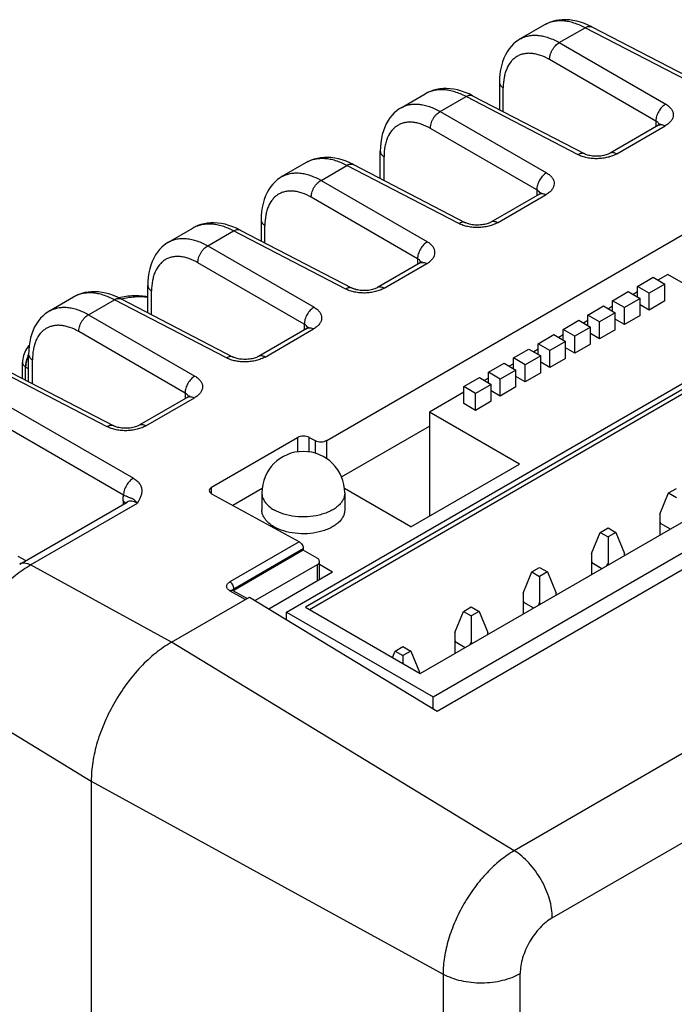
# Model space of a CAD drawing. Header units: inches. Extents: x 0 to 34, y 0 to 22.
# Tile 30 of 51: x 5.5 to 6.4, y 17.5 to 18.9. Entities that reach past the tile are written whole.
import ezdxf

# ---------------------------------------------------------------- set-up
doc = ezdxf.new("R2010")
doc.units = ezdxf.units.IN
doc.header["$LTSCALE"] = 1.87
doc.header["$MEASUREMENT"] = 0
doc.layers.get('0').update_dxf_attribs({"linetype": 'CONTINUOUS'})

msp = doc.modelspace()

# ---------------------------------------------------------------- linework, layer by layer
at = {"color": 7, "linetype": 'CONTINUOUS'}
for p, q in [((6.2383, 18.8466), (6.2039, 18.8267)), ((6.2384, 18.8466), (6.2383, 18.8466)), ((6.2595, 18.8214), (6.2964, 18.8427)), ((6.5427, 18.715), (6.2964, 18.8427)), ((6.3058, 18.8439), (6.5521, 18.7162)), ((6.2039, 18.8267), (6.2039, 18.8267)), ((6.2595, 18.8214), (6.4111, 18.7338)), ((6.3972, 18.7097), (6.2456, 18.7973)), ((6.1742, 18.7649), (6.1742, 18.726)), ((6.0341, 18.7286), (6.0685, 18.7485)), ((6.0686, 18.7486), (6.0685, 18.7485)), ((6.1796, 18.7232), (6.1796, 18.7571)), ((6.0897, 18.7233), (6.1266, 18.7446)), ((6.2863, 18.6618), (6.1266, 18.7446)), ((6.136, 18.7458), (6.2958, 18.663)), ((6.0897, 18.7233), (6.2413, 18.6358)), ((6.3972, 18.7097), (6.3972, 18.7016)), ((6.2274, 18.6117), (6.0758, 18.6992)), ((6.4009, 18.7037), (6.3318, 18.6638)), ((6.3413, 18.663), (6.4104, 18.7029)), ((6.0044, 18.628), (6.0044, 18.6669)), ((5.8987, 18.6505), (5.8643, 18.6306)), ((5.8988, 18.6505), (5.8987, 18.6505)), ((5.9281, 18.255), (6.6179, 18.6533)), ((6.0098, 18.6252), (6.0098, 18.659)), ((5.9199, 18.6253), (5.9568, 18.6466)), ((6.1165, 18.5637), (5.9568, 18.6466)), ((5.9662, 18.6478), (6.1259, 18.5649)), ((5.8642, 18.6306), (5.8643, 18.6306)), ((5.9199, 18.6253), (6.0715, 18.5377)), ((6.2274, 18.6117), (6.2274, 18.6035)), ((5.8709, 18.0105), (6.8843, 18.5956)), ((6.0576, 18.5136), (5.906, 18.6012)), ((6.2311, 18.6057), (6.162, 18.5658)), ((6.1715, 18.565), (6.2406, 18.6049)), ((6.8721, 18.5801), (5.8977, 18.0175)), ((5.8346, 18.5688), (5.8346, 18.5391)), ((5.9033, 18.0143), (6.8749, 18.5753)), ((5.7028, 18.5374), (5.7372, 18.5572)), ((5.7373, 18.5573), (5.7372, 18.5572)), ((5.7584, 18.532), (5.7953, 18.5533)), ((5.9551, 18.4705), (5.7953, 18.5533)), ((5.8047, 18.5545), (5.9645, 18.4717)), ((5.84, 18.5363), (5.84, 18.561)), ((5.7584, 18.532), (5.91, 18.4445)), ((6.0576, 18.5136), (6.0576, 18.5055)), ((5.8961, 18.4204), (5.7445, 18.5079)), ((6.0613, 18.5076), (6.0005, 18.4725)), ((6.01, 18.4718), (6.0708, 18.5068)), ((6.0613, 17.9231), (7.0356, 18.4857)), ((6.3708, 18.4743), (6.3931, 18.4872)), ((6.3931, 18.4872), (6.4098, 18.4776)), ((6.4141, 18.4913), (6.4001, 18.4832)), ((6.5422, 18.4174), (6.4141, 18.4913)), ((5.6731, 18.4367), (5.6731, 18.4756)), ((5.6785, 18.4339), (5.6785, 18.4678)), ((6.0797, 17.8899), (7.0931, 18.475)), ((6.3708, 18.4592), (6.3708, 18.4743)), ((6.3875, 18.4647), (6.3708, 18.4743)), ((6.4098, 18.4776), (6.3875, 18.4647)), ((6.4098, 18.4535), (6.4098, 18.4776)), ((5.533, 18.4393), (5.5674, 18.4592)), ((5.5675, 18.4593), (5.5674, 18.4592)), ((5.5886, 18.434), (5.6255, 18.4553)), ((5.7852, 18.3725), (5.6255, 18.4553)), ((5.6349, 18.4565), (5.7947, 18.3737)), ((6.0853, 17.8694), (7.1153, 18.4641)), ((6.3355, 18.4539), (6.3578, 18.4668)), ((6.3355, 18.4388), (6.3355, 18.4539)), ((6.3522, 18.4443), (6.3355, 18.4539)), ((6.3745, 18.4571), (6.3522, 18.4443)), ((6.3578, 18.4668), (6.3745, 18.4571)), ((6.3708, 18.4663), (6.3647, 18.4628)), ((6.3745, 18.433), (6.3745, 18.4571)), ((6.3875, 18.4406), (6.3875, 18.4647)), ((6.4098, 18.4535), (6.3875, 18.4406)), ((6.3001, 18.4335), (6.3224, 18.4464)), ((6.3224, 18.4464), (6.3391, 18.4367)), ((6.3355, 18.4459), (6.3294, 18.4424)), ((6.3522, 18.4202), (6.3522, 18.4443)), ((6.3875, 18.4406), (6.3745, 18.4481)), ((5.5886, 18.434), (5.7402, 18.3465)), ((6.2648, 18.4131), (6.2871, 18.426)), ((6.2871, 18.426), (6.3038, 18.4163)), ((6.3001, 18.4255), (6.294, 18.4219)), ((6.3001, 18.4184), (6.3001, 18.4335)), ((6.3168, 18.4239), (6.3001, 18.4335)), ((6.3391, 18.4367), (6.3168, 18.4239)), ((6.3391, 18.4126), (6.3391, 18.4367)), ((6.3522, 18.4202), (6.3391, 18.4277)), ((6.3745, 18.433), (6.3522, 18.4202)), ((5.8998, 18.4144), (5.8307, 18.3745)), ((5.8402, 18.3737), (5.9093, 18.4136)), ((5.8961, 18.4204), (5.8961, 18.4122)), ((6.2648, 18.398), (6.2648, 18.4131)), ((6.2815, 18.4035), (6.2648, 18.4131)), ((6.3038, 18.4163), (6.2815, 18.4035)), ((6.3038, 18.3922), (6.3038, 18.4163)), ((6.3168, 18.3998), (6.3168, 18.4239)), ((6.3391, 18.4126), (6.3168, 18.3998)), ((5.7263, 18.3224), (5.5747, 18.4099)), ((6.2294, 18.3927), (6.2517, 18.4056)), ((6.2517, 18.4056), (6.2684, 18.3959)), ((6.2648, 18.4051), (6.2587, 18.4015)), ((6.2815, 18.3794), (6.2815, 18.4035)), ((6.3168, 18.3998), (6.3038, 18.4073)), ((6.1941, 18.3723), (6.2163, 18.3851)), ((7.4481, 18.3939), (6.1953, 17.6706)), ((6.2163, 18.3851), (6.233, 18.3755)), ((6.2294, 18.3847), (6.2233, 18.3811)), ((6.2294, 18.3776), (6.2294, 18.3927)), ((6.2461, 18.383), (6.2294, 18.3927)), ((6.2684, 18.3959), (6.2461, 18.383)), ((6.2684, 18.3718), (6.2684, 18.3959)), ((6.2815, 18.3794), (6.2684, 18.3869)), ((6.3038, 18.3922), (6.2815, 18.3794)), ((5.5033, 18.3386), (5.5033, 18.3775)), ((5.5087, 18.3358), (5.5087, 18.3697)), ((6.1941, 18.3572), (6.1941, 18.3723)), ((6.2108, 18.3626), (6.1941, 18.3723)), ((6.233, 18.3755), (6.2108, 18.3626)), ((6.233, 18.3514), (6.233, 18.3755)), ((6.2461, 18.3589), (6.2461, 18.383)), ((6.2684, 18.3718), (6.2461, 18.3589)), ((5.6154, 18.2744), (5.4557, 18.3572)), ((5.4651, 18.3584), (5.6248, 18.2756)), ((5.4944, 18.3432), (5.4944, 18.366)), ((5.499, 18.3597), (5.499, 18.3593)), ((5.499, 18.3409), (5.499, 18.3593)), ((5.5033, 18.3569), (5.499, 18.3593)), ((6.1587, 18.3519), (6.181, 18.3647)), ((6.1977, 18.3551), (6.1754, 18.3422)), ((6.181, 18.3647), (6.1977, 18.3551)), ((6.1941, 18.3642), (6.1879, 18.3607)), ((6.1977, 18.331), (6.1977, 18.3551)), ((6.2108, 18.3385), (6.2108, 18.3626)), ((6.2461, 18.3589), (6.233, 18.3665)), ((6.1234, 18.3315), (6.1456, 18.3443)), ((6.1456, 18.3443), (6.1623, 18.3347)), ((6.1587, 18.3438), (6.1526, 18.3403)), ((6.1587, 18.3368), (6.1587, 18.3519)), ((6.1754, 18.3422), (6.1587, 18.3519)), ((6.1754, 18.3181), (6.1754, 18.3422)), ((6.2108, 18.3385), (6.1977, 18.3461)), ((6.233, 18.3514), (6.2108, 18.3385)), ((5.4188, 18.3359), (5.6525, 18.201)), ((6.1234, 18.3073), (6.1234, 18.3315)), ((6.1401, 18.3218), (6.1234, 18.3315)), ((6.1623, 18.3347), (6.1401, 18.3218)), ((6.1623, 18.3106), (6.1623, 18.3347)), ((6.1977, 18.331), (6.1754, 18.3181)), ((5.73, 18.3163), (5.6609, 18.2764)), ((5.6704, 18.2757), (5.7395, 18.3156)), ((5.7263, 18.3224), (5.7263, 18.3142)), ((6.1234, 18.3234), (6.0745, 18.2952)), ((6.1401, 18.2977), (6.1401, 18.3218)), ((6.1754, 18.3181), (6.1623, 18.3257)), ((5.6386, 18.1769), (5.4049, 18.3118)), ((6.1401, 18.2977), (6.1234, 18.3073)), ((6.1623, 18.3106), (6.1401, 18.2977)), ((6.0745, 18.2952), (6.0745, 18.1473)), ((6.2026, 18.2213), (6.0745, 18.2952)), ((6.2495, 17.575), (7.5023, 18.2983)), ((5.9492, 18.2029), (6.0745, 18.2752)), ((5.7639, 18.1883), (5.8863, 18.2591)), ((5.8863, 18.2591), (5.8863, 18.2386)), ((5.903, 18.2386), (5.903, 18.2593)), ((5.903, 18.2593), (5.9114, 18.2548)), ((5.9114, 18.2548), (5.9114, 18.2368)), ((5.9281, 18.2288), (5.9281, 18.255)), ((6.0478, 18.1319), (6.2026, 18.2213)), ((5.7639, 18.179), (5.7639, 18.1883)), ((5.7639, 18.179), (5.8891, 18.1104)), ((5.836, 18.1864), (5.7942, 18.1623)), ((5.8356, 18.1801), (5.8356, 18.156)), ((6.0478, 18.1319), (5.9534, 18.1864)), ((5.9538, 18.1801), (5.9538, 18.156)), ((6.4027, 18.15), (6.4152, 18.1801)), ((6.4152, 18.1801), (6.4263, 18.1865)), ((6.4152, 18.1801), (6.4263, 18.1736)), ((5.4905, 18.0787), (5.6437, 18.1672)), ((5.5057, 18.0775), (5.6582, 18.1656)), ((5.6378, 18.1688), (5.6378, 18.1638)), ((6.4027, 18.15), (6.4027, 18.1202)), ((6.4032, 18.1205), (6.4032, 18.1372)), ((6.4032, 18.1372), (6.4176, 18.1288)), ((6.3053, 18.0938), (6.3177, 18.1238)), ((6.3177, 18.1238), (6.3289, 18.1303)), ((6.3177, 18.1238), (6.3289, 18.1174)), ((6.3289, 18.1303), (6.34, 18.1238)), ((6.34, 18.1238), (6.3289, 18.1174)), ((6.3289, 18.1174), (6.3289, 18.0801)), ((6.34, 18.1238), (6.3525, 18.0938)), ((5.889, 18.1105), (5.7901, 18.0534)), ((5.488, 18.0902), (5.4992, 18.0837)), ((5.7958, 18.0436), (5.8947, 18.1008)), ((5.8947, 18.0986), (5.7958, 18.0414)), ((5.8947, 18.1008), (5.8947, 18.0986)), ((5.9142, 18.0873), (5.8947, 18.0986)), ((6.3053, 18.0938), (6.3053, 18.064)), ((5.7067, 17.9675), (5.5057, 18.0775)), ((5.9142, 18.0777), (5.8262, 18.0269)), ((5.9142, 18.0777), (5.9142, 18.0548)), ((5.9176, 18.0568), (5.9176, 18.0825)), ((5.9176, 18.0785), (5.9365, 18.0676)), ((6.3057, 18.0642), (6.3057, 18.0809)), ((6.3057, 18.0809), (6.3202, 18.0726)), ((5.8455, 18.0151), (5.9365, 18.0676)), ((6.2078, 18.0375), (6.2203, 18.0676)), ((6.2203, 18.0676), (6.2314, 18.074)), ((6.2203, 18.0676), (6.2314, 18.0611)), ((6.2314, 18.074), (6.2426, 18.0676)), ((6.2426, 18.0676), (6.2314, 18.0611)), ((6.2314, 18.0611), (6.2314, 18.0239)), ((6.2426, 18.0676), (6.2551, 18.0375)), ((5.7901, 18.0408), (5.8125, 18.0286)), ((5.7929, 18.0416), (5.7935, 18.0415)), ((5.8147, 18.0299), (5.794, 18.0412)), ((5.7958, 18.0414), (5.7948, 18.0408)), ((5.7958, 18.0414), (5.7958, 18.0436)), ((6.2078, 18.0375), (6.2078, 18.0077)), ((5.7067, 17.9675), (5.818, 18.0318)), ((5.818, 18.0318), (6.0853, 17.8694)), ((6.2083, 18.008), (6.2083, 18.0247)), ((6.2083, 18.0247), (6.2228, 18.0163)), ((5.8709, 17.9997), (5.8709, 18.0105)), ((5.8709, 18.0105), (6.0797, 17.8899)), ((5.8977, 18.0175), (6.0613, 17.9231)), ((6.1104, 17.9813), (6.1229, 18.0113)), ((6.1229, 18.0113), (6.134, 18.0177)), ((6.1229, 18.0113), (6.134, 18.0049)), ((6.134, 18.0177), (6.1451, 18.0113)), ((6.1451, 18.0113), (6.134, 18.0049)), ((6.134, 18.0049), (6.134, 17.9676)), ((6.1451, 18.0113), (6.1576, 17.9813)), ((6.1104, 17.9813), (6.1104, 17.9514)), ((6.1953, 17.6706), (5.7067, 17.9675)), ((6.1109, 17.9517), (6.1109, 17.9684)), ((6.1109, 17.9684), (6.1253, 17.9601)), ((6.0217, 17.946), (6.0254, 17.955)), ((6.0254, 17.955), (6.0366, 17.9615)), ((6.0254, 17.955), (6.0366, 17.9486)), ((6.0366, 17.9615), (6.0477, 17.955)), ((6.0477, 17.955), (6.0366, 17.9486)), ((6.0366, 17.9486), (6.0366, 17.9374)), ((6.0477, 17.955), (6.0602, 17.925)), ((5.3967, 17.8888), (5.5925, 17.7697)), ((6.0797, 17.8728), (6.0797, 17.8899)), ((5.5925, 17.7697), (5.5925, 17.1551)), ((5.5925, 17.7697), (6.0939, 17.495)), ((6.0939, 17.495), (6.0939, 16.8804)), ((6.2038, 16.8812), (6.2038, 17.4958))]:
    msp.add_line(p, q, dxfattribs=at)
for points in [[(6.3059, 18.8439), (6.3008, 18.8463), (6.2953, 18.8486), (6.2898, 18.8505), (6.2844, 18.852), (6.279, 18.8531), (6.2738, 18.8538), (6.2687, 18.8541), (6.2638, 18.854), (6.259, 18.8535), (6.2544, 18.8527), (6.2499, 18.8516), (6.2456, 18.8501), (6.2415, 18.8483), (6.2383, 18.8466)], [(6.2039, 18.8267), (6.2014, 18.8251), (6.1977, 18.8225), (6.1943, 18.8195), (6.191, 18.8161), (6.188, 18.8124), (6.1852, 18.8084), (6.1827, 18.804), (6.1805, 18.7992), (6.1786, 18.7941), (6.177, 18.7886), (6.1758, 18.7828), (6.1749, 18.7769), (6.1744, 18.7707), (6.1742, 18.7649)], [(6.136, 18.7458), (6.131, 18.7483), (6.1255, 18.7506), (6.12, 18.7525), (6.1146, 18.754), (6.1092, 18.7551), (6.104, 18.7557), (6.0989, 18.756), (6.094, 18.7559), (6.0892, 18.7555), (6.0846, 18.7547), (6.0801, 18.7535), (6.0758, 18.752), (6.0717, 18.7502), (6.0685, 18.7485)], [(6.0341, 18.7286), (6.0315, 18.7271), (6.0279, 18.7244), (6.0244, 18.7214), (6.0212, 18.7181), (6.0182, 18.7144), (6.0154, 18.7103), (6.0129, 18.7059), (6.0107, 18.7011), (6.0088, 18.696), (6.0072, 18.6906), (6.0059, 18.6848), (6.0051, 18.6788), (6.0045, 18.6727), (6.0044, 18.6669)], [(6.4033, 18.7055), (6.4034, 18.7056), (6.4034, 18.7056), (6.4032, 18.7054), (6.403, 18.7052), (6.4026, 18.7049), (6.4021, 18.7045), (6.4015, 18.704), (6.4009, 18.7037)], [(6.3318, 18.6638), (6.3312, 18.6635), (6.3302, 18.663), (6.329, 18.6625), (6.3277, 18.662), (6.3262, 18.6615), (6.3245, 18.661), (6.3228, 18.6606), (6.3208, 18.6602), (6.3189, 18.6599), (6.3169, 18.6597), (6.3149, 18.6596), (6.3128, 18.6595), (6.3108, 18.6596), (6.3088, 18.6597), (6.3068, 18.6599), (6.3049, 18.6602), (6.3031, 18.6605), (6.3014, 18.6609), (6.2999, 18.6613), (6.2985, 18.6618), (6.2973, 18.6623), (6.2963, 18.6627), (6.2958, 18.663)], [(5.9662, 18.6478), (5.9612, 18.6502), (5.9557, 18.6525), (5.9502, 18.6544), (5.9447, 18.6559), (5.9394, 18.657), (5.9341, 18.6577), (5.9291, 18.658), (5.9242, 18.6579), (5.9194, 18.6574), (5.9148, 18.6566), (5.9103, 18.6555), (5.906, 18.654), (5.9019, 18.6522), (5.8987, 18.6505)], [(5.8642, 18.6306), (5.8617, 18.629), (5.8581, 18.6264), (5.8546, 18.6234), (5.8514, 18.62), (5.8484, 18.6163), (5.8456, 18.6123), (5.8431, 18.6079), (5.8409, 18.6031), (5.839, 18.598), (5.8374, 18.5925), (5.8361, 18.5867), (5.8352, 18.5808), (5.8347, 18.5746), (5.8346, 18.5688)], [(6.2335, 18.6075), (6.2336, 18.6075), (6.2335, 18.6075), (6.2334, 18.6074), (6.2332, 18.6071), (6.2328, 18.6068), (6.2323, 18.6064), (6.2316, 18.606), (6.2311, 18.6057)], [(6.162, 18.5658), (6.1614, 18.5654), (6.1604, 18.5649), (6.1592, 18.5644), (6.1579, 18.5639), (6.1564, 18.5634), (6.1547, 18.5629), (6.1529, 18.5625), (6.151, 18.5622), (6.1491, 18.5619), (6.1471, 18.5617), (6.145, 18.5615), (6.143, 18.5615), (6.141, 18.5615), (6.139, 18.5616), (6.137, 18.5618), (6.1351, 18.5621), (6.1333, 18.5625), (6.1316, 18.5629), (6.1301, 18.5633), (6.1287, 18.5638), (6.1275, 18.5642), (6.1265, 18.5647), (6.1259, 18.5649)], [(5.8048, 18.5545), (5.7997, 18.557), (5.7942, 18.5593), (5.7887, 18.5612), (5.7833, 18.5627), (5.7779, 18.5638), (5.7727, 18.5645), (5.7676, 18.5648), (5.7627, 18.5647), (5.7579, 18.5642), (5.7533, 18.5634), (5.7488, 18.5622), (5.7445, 18.5608), (5.7404, 18.5589), (5.7372, 18.5572)], [(5.7028, 18.5374), (5.7003, 18.5358), (5.6966, 18.5332), (5.6932, 18.5302), (5.6899, 18.5268), (5.6869, 18.5231), (5.6841, 18.5191), (5.6816, 18.5147), (5.6794, 18.5099), (5.6775, 18.5047), (5.6759, 18.4993), (5.6747, 18.4935), (5.6738, 18.4875), (5.6733, 18.4814), (5.6731, 18.4756)], [(6.0637, 18.5094), (6.0637, 18.5095), (6.0637, 18.5095), (6.0636, 18.5093), (6.0634, 18.5091), (6.063, 18.5088), (6.0625, 18.5084), (6.0618, 18.5079), (6.0613, 18.5076)], [(6.0005, 18.4725), (5.9999, 18.4722), (5.9989, 18.4717), (5.9978, 18.4712), (5.9964, 18.4707), (5.9949, 18.4702), (5.9933, 18.4697), (5.9915, 18.4693), (5.9896, 18.4689), (5.9876, 18.4686), (5.9856, 18.4684), (5.9836, 18.4683), (5.9815, 18.4683), (5.9795, 18.4683), (5.9775, 18.4684), (5.9755, 18.4686), (5.9736, 18.4689), (5.9718, 18.4692), (5.9701, 18.4696), (5.9686, 18.4701), (5.9673, 18.4705), (5.9661, 18.471), (5.9651, 18.4714), (5.9645, 18.4717)], [(5.6349, 18.4565), (5.6299, 18.4589), (5.6244, 18.4612), (5.6189, 18.4631), (5.6135, 18.4646), (5.6081, 18.4657), (5.6029, 18.4664), (5.5978, 18.4667), (5.5929, 18.4666), (5.5881, 18.4662), (5.5835, 18.4654), (5.579, 18.4642), (5.5747, 18.4627), (5.5706, 18.4609), (5.5674, 18.4592)], [(5.533, 18.4393), (5.5304, 18.4378), (5.5268, 18.4351), (5.5233, 18.4321), (5.5201, 18.4288), (5.5171, 18.4251), (5.5143, 18.421), (5.5118, 18.4166), (5.5096, 18.4118), (5.5077, 18.4067), (5.5061, 18.4012), (5.5048, 18.3955), (5.504, 18.3895), (5.5034, 18.3833), (5.5033, 18.3775)], [(5.9022, 18.4162), (5.9023, 18.4162), (5.9023, 18.4162), (5.9021, 18.4161), (5.9019, 18.4158), (5.9015, 18.4155), (5.901, 18.4151), (5.9004, 18.4147), (5.8998, 18.4144)], [(5.5041, 18.3902), (5.5033, 18.3894), (5.5017, 18.3873), (5.5003, 18.3852), (5.499, 18.383), (5.4978, 18.3806), (5.4968, 18.3783), (5.496, 18.3758), (5.4953, 18.3734), (5.4948, 18.3708), (5.4945, 18.3683), (5.4944, 18.366)], [(5.8307, 18.3745), (5.8301, 18.3742), (5.8291, 18.3737), (5.8279, 18.3731), (5.8266, 18.3726), (5.8251, 18.3721), (5.8234, 18.3717), (5.8217, 18.3712), (5.8198, 18.3709), (5.8178, 18.3706), (5.8158, 18.3704), (5.8138, 18.3702), (5.8117, 18.3702), (5.8097, 18.3702), (5.8077, 18.3704), (5.8057, 18.3706), (5.8038, 18.3708), (5.802, 18.3712), (5.8003, 18.3716), (5.7988, 18.372), (5.7974, 18.3725), (5.7962, 18.3729), (5.7952, 18.3734), (5.7947, 18.3737)], [(5.7324, 18.3181), (5.7325, 18.3182), (5.7324, 18.3182), (5.7323, 18.318), (5.7321, 18.3178), (5.7317, 18.3175), (5.7312, 18.3171), (5.7305, 18.3167), (5.73, 18.3163)], [(5.6609, 18.2764), (5.6603, 18.2761), (5.6593, 18.2756), (5.6581, 18.2751), (5.6568, 18.2746), (5.6553, 18.2741), (5.6536, 18.2736), (5.6518, 18.2732), (5.6499, 18.2728), (5.648, 18.2725), (5.646, 18.2723), (5.6439, 18.2722), (5.6419, 18.2722), (5.6399, 18.2722), (5.6379, 18.2723), (5.6359, 18.2725), (5.634, 18.2728), (5.6322, 18.2731), (5.6305, 18.2735), (5.629, 18.274), (5.6276, 18.2744), (5.6264, 18.2749), (5.6254, 18.2753), (5.6249, 18.2756)], [(5.6444, 18.1678), (5.6444, 18.1678), (5.6443, 18.1676), (5.644, 18.1674), (5.6437, 18.1672)], [(5.794, 18.0412), (5.7938, 18.0413), (5.7935, 18.0415), (5.7933, 18.0417), (5.7932, 18.0418), (5.7931, 18.0418)]]:
    msp.add_lwpolyline(points, dxfattribs=at)
for centre, radius, start, end in [((6.3029, 18.8382), 0.0064, 62.7059, 65.6126), ((6.1331, 18.7401), 0.0064, 62.7059, 65.6126), ((5.9633, 18.6421), 0.0064, 62.7059, 65.6126), ((5.8018, 18.5488), 0.0064, 62.7044, 65.6074), ((5.632, 18.4508), 0.0064, 62.7059, 65.6126), ((5.5495, 18.356), 0.051, 154.8319, 154.9638), ((5.506, 18.3722), 0.0143, 239.9972, 240.8725), ((5.8947, 18.1801), 0.0591, 0, 180), ((5.7926, 18.0388), 0.00281, 61.3868, 72.644), ((5.7964, 18.0404), 0.00292, 154.163, 158.6705)]:
    msp.add_arc(centre, radius, start, end, dxfattribs=at)
for centre, major_axis, ratio, start_param, end_param in [((5.8947, 18.2545), (0.0118, 0.0003), 0.562082, 0.772975, 2.343771), ((5.9198, 18.2596), (0.0118, 0.0003), 0.562082, -2.368618, -0.797822), ((5.7722, 18.1838), (0.0118, 0.0003), 0.562082, 2.343771, 3.914567), ((6.4263, 18.2069), (0.0154, 0.0905), 0.197609, -4.000023, -3.800311), ((6.3289, 18.1506), (0.0154, 0.0905), 0.197609, -4.000023, -3.800311), ((6.3289, 18.1506), (-0.0154, 0.0905), 0.197609, -2.32014, -2.283162), ((6.3289, 18.1506), (0.0154, 0.0905), 0.197609, -2.491674, -2.429227), ((6.3289, 18.1506), (-0.0154, 0.0905), 0.197609, -3.853958, -3.816981), ((6.2314, 18.0944), (0.0154, 0.0905), 0.197609, -4.000023, -3.800311), ((6.2314, 18.0944), (-0.0154, 0.0905), 0.197609, -2.32014, -2.283162), ((6.2314, 18.0944), (0.0154, 0.0905), 0.197609, -2.491674, -2.429227), ((6.2314, 18.0944), (-0.0154, 0.0905), 0.197609, -3.853958, -3.816981), ((6.134, 18.0381), (0.0154, 0.0905), 0.197609, -4.000023, -3.800311), ((6.134, 18.0381), (-0.0154, 0.0905), 0.197609, -2.32014, -2.283162), ((6.134, 18.0381), (0.0154, 0.0905), 0.197609, -2.491674, -2.429227), ((6.134, 18.0381), (-0.0154, 0.0905), 0.197609, -3.853958, -3.816981), ((6.0366, 17.9818), (-0.0154, 0.0905), 0.197609, -2.3014, -2.283162)]:
    msp.add_ellipse(centre, major_axis=major_axis, ratio=ratio, start_param=start_param, end_param=end_param, dxfattribs=at)
for points, knots in [([(6.2964, 18.8427), (6.2913, 18.8453), (6.2834, 18.8487), (6.2728, 18.8514), (6.2652, 18.8524), (6.2579, 18.8524), (6.2509, 18.8515), (6.2444, 18.8496), (6.2403, 18.8477), (6.2384, 18.8466)], [0, 0, 0, 0, 0.286236, 0.418885, 0.544815, 0.664679, 0.779559, 0.890806, 1, 1, 1, 1]), ([(6.2039, 18.8267), (6.2057, 18.8278), (6.2096, 18.8296), (6.2159, 18.8313), (6.2226, 18.8321), (6.2296, 18.8319), (6.2369, 18.8307), (6.2471, 18.8277), (6.2546, 18.8242), (6.2595, 18.8214)], [0, 0, 0, 0, 0.108399, 0.218638, 0.332566, 0.451776, 0.577545, 0.71066, 1, 1, 1, 1]), ([(6.2964, 18.8427), (6.2972, 18.8431), (6.2987, 18.8439), (6.301, 18.8446), (6.3034, 18.8447), (6.3049, 18.8443), (6.3055, 18.844)], [0, 0, 0, 0, 0.269483, 0.526861, 0.769151, 1, 1, 1, 1]), ([(6.2456, 18.7973), (6.2456, 18.7983), (6.2457, 18.8005), (6.2464, 18.8039), (6.2477, 18.8075), (6.2495, 18.8111), (6.2517, 18.8144), (6.2542, 18.8173), (6.2568, 18.8196), (6.2586, 18.8209), (6.2595, 18.8214)], [0, 0, 0, 0, 0.10687, 0.227986, 0.360878, 0.499995, 0.63911, 0.772006, 0.893125, 1, 1, 1, 1]), ([(6.2456, 18.7973), (6.2415, 18.7997), (6.2352, 18.8027), (6.2265, 18.8051), (6.2204, 18.8061), (6.2145, 18.8063), (6.2089, 18.8056), (6.2036, 18.804), (6.1988, 18.8016), (6.1944, 18.7984), (6.1891, 18.7929), (6.1851, 18.7861), (6.1823, 18.7782), (6.1802, 18.7692), (6.1796, 18.762), (6.1796, 18.7571)], [0, 0, 0, 0, 0.143288, 0.209063, 0.27112, 0.329885, 0.386039, 0.440421, 0.494008, 0.547881, 0.603089, 0.72066, 0.784633, 0.852476, 1, 1, 1, 1]), ([(6.1742, 18.7649), (6.1742, 18.7642), (6.1745, 18.7626), (6.1757, 18.7604), (6.1774, 18.7586), (6.1789, 18.7576), (6.1796, 18.7571)], [0, 0, 0, 0, 0.230248, 0.471877, 0.72937, 1, 1, 1, 1]), ([(6.1266, 18.7446), (6.1215, 18.7473), (6.1136, 18.7506), (6.1029, 18.7533), (6.0954, 18.7543), (6.088, 18.7544), (6.0811, 18.7535), (6.0746, 18.7516), (6.0705, 18.7497), (6.0686, 18.7486)], [0, 0, 0, 0, 0.286236, 0.418885, 0.544815, 0.664679, 0.779559, 0.890806, 1, 1, 1, 1]), ([(6.0341, 18.7287), (6.0359, 18.7297), (6.0398, 18.7315), (6.0461, 18.7333), (6.0527, 18.734), (6.0597, 18.7338), (6.067, 18.7326), (6.0773, 18.7297), (6.0848, 18.7261), (6.0897, 18.7233)], [0, 0, 0, 0, 0.108399, 0.218638, 0.332566, 0.451776, 0.577545, 0.71066, 1, 1, 1, 1]), ([(6.1266, 18.7446), (6.1273, 18.7451), (6.1288, 18.7458), (6.1312, 18.7465), (6.1336, 18.7466), (6.1351, 18.7463), (6.1357, 18.746)], [0, 0, 0, 0, 0.269483, 0.526861, 0.769151, 1, 1, 1, 1]), ([(6.4111, 18.7338), (6.4091, 18.7327), (6.4053, 18.7296), (6.4009, 18.7237), (6.3979, 18.7169), (6.3972, 18.712), (6.3972, 18.7097)], [0, 0, 0, 0, 0.237997, 0.500005, 0.76201, 1, 1, 1, 1]), ([(6.4111, 18.7338), (6.4128, 18.7329), (6.4158, 18.7308), (6.4193, 18.7271), (6.4215, 18.7229), (6.4222, 18.7185), (6.4213, 18.714), (6.4189, 18.7098), (6.4152, 18.706), (6.4121, 18.7039), (6.4104, 18.7029)], [0, 0, 0, 0, 0.143579, 0.271216, 0.38602, 0.493771, 0.602663, 0.720472, 0.852147, 1, 1, 1, 1]), ([(6.0758, 18.6992), (6.0758, 18.7003), (6.0759, 18.7025), (6.0766, 18.7059), (6.0779, 18.7095), (6.0797, 18.7131), (6.0819, 18.7164), (6.0843, 18.7193), (6.087, 18.7216), (6.0888, 18.7228), (6.0897, 18.7233)], [0, 0, 0, 0, 0.10687, 0.227986, 0.360878, 0.499994, 0.639111, 0.772006, 0.893125, 1, 1, 1, 1]), ([(6.0758, 18.6992), (6.0717, 18.7016), (6.0653, 18.7046), (6.0567, 18.7071), (6.0505, 18.7081), (6.0446, 18.7082), (6.039, 18.7075), (6.0338, 18.7059), (6.0289, 18.7035), (6.0246, 18.7003), (6.0193, 18.6949), (6.0153, 18.688), (6.0125, 18.6802), (6.0104, 18.6711), (6.0098, 18.6639), (6.0098, 18.659)], [0, 0, 0, 0, 0.143288, 0.209063, 0.27112, 0.329885, 0.386039, 0.440421, 0.494008, 0.547881, 0.603089, 0.72066, 0.784633, 0.852476, 1, 1, 1, 1]), ([(6.4022, 18.7046), (6.4019, 18.7056), (6.4004, 18.7077), (6.3984, 18.7091), (6.3972, 18.7097)], [0, 0, 0, 0, 0.456102, 1, 1, 1, 1]), ([(6.4009, 18.7037), (6.4016, 18.7041), (6.4031, 18.7046), (6.4055, 18.7047), (6.408, 18.7041), (6.4096, 18.7034), (6.4104, 18.7029)], [0, 0, 0, 0, 0.230274, 0.471941, 0.729595, 1, 1, 1, 1]), ([(6.0044, 18.6669), (6.0044, 18.6661), (6.0047, 18.6645), (6.0058, 18.6624), (6.0076, 18.6605), (6.009, 18.6595), (6.0098, 18.659)], [0, 0, 0, 0, 0.230248, 0.471877, 0.72937, 1, 1, 1, 1]), ([(6.2958, 18.663), (6.2951, 18.6633), (6.2936, 18.6638), (6.2911, 18.6638), (6.2887, 18.6631), (6.2871, 18.6623), (6.2863, 18.6618)], [0, 0, 0, 0, 0.230688, 0.472525, 0.73006, 1, 1, 1, 1]), ([(6.3413, 18.663), (6.3405, 18.6635), (6.3389, 18.6642), (6.3364, 18.6648), (6.334, 18.6647), (6.3325, 18.6642), (6.3318, 18.6638)], [0, 0, 0, 0, 0.270405, 0.528059, 0.769726, 1, 1, 1, 1]), ([(5.9568, 18.6466), (5.9517, 18.6492), (5.9438, 18.6526), (5.9331, 18.6553), (5.9255, 18.6563), (5.9182, 18.6563), (5.9113, 18.6554), (5.9048, 18.6535), (5.9007, 18.6516), (5.8988, 18.6505)], [0, 0, 0, 0, 0.286236, 0.418885, 0.544815, 0.664679, 0.779559, 0.890806, 1, 1, 1, 1]), ([(6.3413, 18.663), (6.3394, 18.6619), (6.3353, 18.66), (6.3287, 18.6579), (6.3215, 18.6566), (6.314, 18.656), (6.3064, 18.6562), (6.2992, 18.6573), (6.2924, 18.6591), (6.2883, 18.6608), (6.2863, 18.6618)], [0, 0, 0, 0, 0.114096, 0.237357, 0.366994, 0.499979, 0.632966, 0.762612, 0.885887, 1, 1, 1, 1]), ([(5.8643, 18.6306), (5.8661, 18.6317), (5.87, 18.6335), (5.8762, 18.6352), (5.8829, 18.636), (5.8899, 18.6358), (5.8972, 18.6346), (5.9075, 18.6316), (5.915, 18.6281), (5.9199, 18.6253)], [0, 0, 0, 0, 0.108399, 0.218638, 0.332566, 0.451776, 0.577545, 0.71066, 1, 1, 1, 1]), ([(5.9568, 18.6466), (5.9575, 18.647), (5.959, 18.6478), (5.9614, 18.6485), (5.9638, 18.6486), (5.9652, 18.6482), (5.9659, 18.6479)], [0, 0, 0, 0, 0.269483, 0.526861, 0.769151, 1, 1, 1, 1]), ([(6.2413, 18.6358), (6.2393, 18.6347), (6.2355, 18.6316), (6.2311, 18.6256), (6.2281, 18.6188), (6.2273, 18.614), (6.2274, 18.6117)], [0, 0, 0, 0, 0.237997, 0.500005, 0.76201, 1, 1, 1, 1]), ([(6.2413, 18.6358), (6.243, 18.6349), (6.2459, 18.6328), (6.2495, 18.629), (6.2517, 18.6248), (6.2524, 18.6204), (6.2515, 18.616), (6.2491, 18.6118), (6.2454, 18.608), (6.2423, 18.6059), (6.2406, 18.6049)], [0, 0, 0, 0, 0.143579, 0.271216, 0.38602, 0.493771, 0.602663, 0.720472, 0.852147, 1, 1, 1, 1]), ([(5.906, 18.6012), (5.906, 18.6022), (5.9061, 18.6044), (5.9068, 18.6078), (5.9081, 18.6114), (5.9098, 18.615), (5.912, 18.6183), (5.9145, 18.6212), (5.9171, 18.6235), (5.919, 18.6248), (5.9199, 18.6253)], [0, 0, 0, 0, 0.10687, 0.227986, 0.360878, 0.499995, 0.63911, 0.772006, 0.893125, 1, 1, 1, 1]), ([(5.906, 18.6012), (5.9019, 18.6036), (5.8955, 18.6066), (5.8869, 18.609), (5.8807, 18.61), (5.8748, 18.6102), (5.8692, 18.6095), (5.864, 18.6079), (5.8591, 18.6055), (5.8547, 18.6023), (5.8495, 18.5968), (5.8454, 18.59), (5.8427, 18.5821), (5.8405, 18.5731), (5.84, 18.5659), (5.84, 18.561)], [0, 0, 0, 0, 0.143288, 0.209063, 0.27112, 0.329885, 0.386039, 0.440421, 0.494008, 0.547881, 0.603089, 0.72066, 0.784633, 0.852476, 1, 1, 1, 1]), ([(6.2324, 18.6065), (6.232, 18.6076), (6.2306, 18.6096), (6.2286, 18.6111), (6.2274, 18.6117)], [0, 0, 0, 0, 0.456102, 1, 1, 1, 1]), ([(6.2311, 18.6057), (6.2318, 18.606), (6.2333, 18.6066), (6.2357, 18.6066), (6.2382, 18.606), (6.2398, 18.6053), (6.2406, 18.6049)], [0, 0, 0, 0, 0.230274, 0.471941, 0.729595, 1, 1, 1, 1]), ([(5.8346, 18.5688), (5.8346, 18.5681), (5.8349, 18.5665), (5.836, 18.5643), (5.8378, 18.5625), (5.8392, 18.5615), (5.84, 18.561)], [0, 0, 0, 0, 0.230248, 0.471877, 0.72937, 1, 1, 1, 1]), ([(6.1259, 18.5649), (6.1253, 18.5653), (6.1237, 18.5658), (6.1213, 18.5657), (6.1188, 18.565), (6.1173, 18.5642), (6.1165, 18.5637)], [0, 0, 0, 0, 0.230688, 0.472525, 0.73006, 1, 1, 1, 1]), ([(6.1715, 18.565), (6.1707, 18.5654), (6.1691, 18.5661), (6.1666, 18.5667), (6.1641, 18.5667), (6.1626, 18.5661), (6.162, 18.5658)], [0, 0, 0, 0, 0.270405, 0.528059, 0.769726, 1, 1, 1, 1]), ([(5.7953, 18.5533), (5.7902, 18.556), (5.7824, 18.5594), (5.7717, 18.562), (5.7641, 18.5631), (5.7568, 18.5631), (5.7498, 18.5622), (5.7433, 18.5603), (5.7392, 18.5584), (5.7373, 18.5573)], [0, 0, 0, 0, 0.286236, 0.418885, 0.544815, 0.664679, 0.779559, 0.890806, 1, 1, 1, 1]), ([(5.7953, 18.5533), (5.7961, 18.5538), (5.7976, 18.5546), (5.7999, 18.5553), (5.8023, 18.5554), (5.8038, 18.555), (5.8045, 18.5547)], [0, 0, 0, 0, 0.269483, 0.526862, 0.769152, 1, 1, 1, 1]), ([(6.1715, 18.565), (6.1696, 18.5639), (6.1655, 18.562), (6.1588, 18.5599), (6.1516, 18.5585), (6.1441, 18.5579), (6.1366, 18.5582), (6.1294, 18.5592), (6.1226, 18.561), (6.1184, 18.5627), (6.1165, 18.5637)], [0, 0, 0, 0, 0.114096, 0.237357, 0.366994, 0.499979, 0.632966, 0.762612, 0.885887, 1, 1, 1, 1]), ([(5.7028, 18.5374), (5.7046, 18.5384), (5.7085, 18.5403), (5.7148, 18.542), (5.7215, 18.5428), (5.7285, 18.5426), (5.7358, 18.5413), (5.746, 18.5384), (5.7535, 18.5348), (5.7584, 18.532)], [0, 0, 0, 0, 0.108399, 0.218638, 0.332566, 0.451776, 0.577545, 0.71066, 1, 1, 1, 1]), ([(6.0715, 18.5377), (6.0695, 18.5366), (6.0657, 18.5335), (6.0613, 18.5276), (6.0583, 18.5208), (6.0575, 18.5159), (6.0576, 18.5136)], [0, 0, 0, 0, 0.237997, 0.500005, 0.76201, 1, 1, 1, 1]), ([(6.0708, 18.5068), (6.0725, 18.5078), (6.0756, 18.5099), (6.0793, 18.5137), (6.0816, 18.5179), (6.0826, 18.5224), (6.0819, 18.5268), (6.0797, 18.531), (6.0761, 18.5347), (6.0731, 18.5368), (6.0715, 18.5377)], [0, 0, 0, 0, 0.147847, 0.279525, 0.397338, 0.506229, 0.61398, 0.728787, 0.856428, 1, 1, 1, 1]), ([(5.7445, 18.5079), (5.7445, 18.509), (5.7446, 18.5112), (5.7453, 18.5146), (5.7466, 18.5182), (5.7484, 18.5218), (5.7506, 18.5251), (5.7531, 18.528), (5.7557, 18.5303), (5.7575, 18.5315), (5.7584, 18.532)], [0, 0, 0, 0, 0.10687, 0.227986, 0.360878, 0.499995, 0.63911, 0.772006, 0.893125, 1, 1, 1, 1]), ([(5.7445, 18.5079), (5.7404, 18.5103), (5.7341, 18.5133), (5.7254, 18.5158), (5.7193, 18.5168), (5.7134, 18.5169), (5.7078, 18.5162), (5.7025, 18.5147), (5.6977, 18.5123), (5.6933, 18.5091), (5.688, 18.5036), (5.684, 18.4967), (5.6812, 18.4889), (5.6791, 18.4799), (5.6785, 18.4727), (5.6785, 18.4678)], [0, 0, 0, 0, 0.143288, 0.209063, 0.27112, 0.329885, 0.386039, 0.440421, 0.494008, 0.547881, 0.603089, 0.72066, 0.784633, 0.852476, 1, 1, 1, 1]), ([(6.0626, 18.5085), (6.0622, 18.5095), (6.0608, 18.5116), (6.0587, 18.513), (6.0576, 18.5136)], [0, 0, 0, 0, 0.456102, 1, 1, 1, 1]), ([(6.0613, 18.5076), (6.0619, 18.508), (6.0634, 18.5085), (6.0659, 18.5086), (6.0684, 18.508), (6.07, 18.5073), (6.0708, 18.5068)], [0, 0, 0, 0, 0.230274, 0.471941, 0.729595, 1, 1, 1, 1]), ([(5.6731, 18.4756), (5.6731, 18.4748), (5.6734, 18.4733), (5.6746, 18.4711), (5.6763, 18.4693), (5.6778, 18.4682), (5.6785, 18.4678)], [0, 0, 0, 0, 0.230248, 0.471877, 0.72937, 1, 1, 1, 1]), ([(5.9645, 18.4717), (5.9638, 18.4721), (5.9623, 18.4725), (5.9598, 18.4725), (5.9574, 18.4718), (5.9558, 18.471), (5.9551, 18.4705)], [0, 0, 0, 0, 0.230688, 0.472525, 0.73006, 1, 1, 1, 1]), ([(6.01, 18.4718), (6.0081, 18.4707), (6.004, 18.4687), (5.9974, 18.4667), (5.9902, 18.4653), (5.9827, 18.4647), (5.9752, 18.465), (5.9679, 18.466), (5.9612, 18.4678), (5.957, 18.4695), (5.9551, 18.4705)], [0, 0, 0, 0, 0.114096, 0.237357, 0.366994, 0.499979, 0.632966, 0.762612, 0.885887, 1, 1, 1, 1]), ([(6.01, 18.4718), (6.0092, 18.4722), (6.0076, 18.4729), (6.0051, 18.4735), (6.0027, 18.4734), (6.0012, 18.4729), (6.0005, 18.4725)], [0, 0, 0, 0, 0.270405, 0.528059, 0.769726, 1, 1, 1, 1]), ([(5.6255, 18.4553), (5.6204, 18.458), (5.6125, 18.4613), (5.6018, 18.464), (5.5943, 18.465), (5.5869, 18.4651), (5.58, 18.4641), (5.5735, 18.4623), (5.5694, 18.4604), (5.5675, 18.4593)], [0, 0, 0, 0, 0.286236, 0.418885, 0.544815, 0.664679, 0.779559, 0.890806, 1, 1, 1, 1]), ([(5.6255, 18.4553), (5.6262, 18.4557), (5.6277, 18.4565), (5.6301, 18.4572), (5.6325, 18.4573), (5.634, 18.4569), (5.6346, 18.4566)], [0, 0, 0, 0, 0.269483, 0.526861, 0.769151, 1, 1, 1, 1]), ([(5.6731, 18.4592), (5.6665, 18.4605), (5.6525, 18.4615), (5.6386, 18.4596), (5.6317, 18.4581)], [0, 0, 0, 0, 0.48817, 1, 1, 1, 1]), ([(5.6349, 18.4566), (5.6414, 18.4581), (5.6541, 18.4602), (5.667, 18.4597), (5.6731, 18.4587)], [0, 0, 0, 0, 0.518565, 1, 1, 1, 1]), ([(5.533, 18.4393), (5.5348, 18.4404), (5.5387, 18.4422), (5.545, 18.4439), (5.5516, 18.4447), (5.5586, 18.4445), (5.5659, 18.4433), (5.5762, 18.4403), (5.5837, 18.4368), (5.5886, 18.434)], [0, 0, 0, 0, 0.108399, 0.218638, 0.332566, 0.451776, 0.577545, 0.71066, 1, 1, 1, 1]), ([(5.91, 18.4445), (5.908, 18.4434), (5.9042, 18.4403), (5.8998, 18.4344), (5.8968, 18.4276), (5.8961, 18.4227), (5.8961, 18.4204)], [0, 0, 0, 0, 0.237997, 0.500005, 0.76201, 1, 1, 1, 1]), ([(5.91, 18.4445), (5.9117, 18.4436), (5.9147, 18.4415), (5.9182, 18.4377), (5.9204, 18.4336), (5.9211, 18.4291), (5.9202, 18.4247), (5.9178, 18.4205), (5.9141, 18.4167), (5.911, 18.4146), (5.9093, 18.4136)], [0, 0, 0, 0, 0.143579, 0.271216, 0.38602, 0.493771, 0.602663, 0.720472, 0.852147, 1, 1, 1, 1]), ([(5.5747, 18.4099), (5.5747, 18.4109), (5.5748, 18.4131), (5.5755, 18.4166), (5.5768, 18.4202), (5.5786, 18.4237), (5.5808, 18.4271), (5.5832, 18.4299), (5.5859, 18.4323), (5.5877, 18.4335), (5.5886, 18.434)], [0, 0, 0, 0, 0.10687, 0.227986, 0.360878, 0.499995, 0.63911, 0.772006, 0.893125, 1, 1, 1, 1]), ([(5.5747, 18.4099), (5.5706, 18.4123), (5.5643, 18.4153), (5.5556, 18.4178), (5.5494, 18.4188), (5.5435, 18.4189), (5.5379, 18.4182), (5.5327, 18.4166), (5.5278, 18.4142), (5.5235, 18.411), (5.5182, 18.4056), (5.5142, 18.3987), (5.5114, 18.3909), (5.5093, 18.3818), (5.5087, 18.3746), (5.5087, 18.3697)], [0, 0, 0, 0, 0.143288, 0.209063, 0.27112, 0.329885, 0.386039, 0.440421, 0.494008, 0.547881, 0.603089, 0.72066, 0.784633, 0.852476, 1, 1, 1, 1]), ([(5.9011, 18.4152), (5.9008, 18.4163), (5.8993, 18.4184), (5.8973, 18.4198), (5.8961, 18.4204)], [0, 0, 0, 0, 0.456102, 1, 1, 1, 1]), ([(5.8998, 18.4144), (5.9005, 18.4148), (5.902, 18.4153), (5.9044, 18.4154), (5.9069, 18.4148), (5.9085, 18.414), (5.9093, 18.4136)], [0, 0, 0, 0, 0.230274, 0.471941, 0.729595, 1, 1, 1, 1]), ([(5.5032, 18.3776), (5.5019, 18.3747), (5.5003, 18.3702), (5.4992, 18.3641), (5.499, 18.3612), (5.499, 18.3597)], [0, 0, 0, 0, 0.523312, 0.769291, 1, 1, 1, 1]), ([(5.499, 18.3597), (5.499, 18.3625), (5.4999, 18.3685), (5.502, 18.3741), (5.5033, 18.3769)], [0, 0, 0, 0, 0.475295, 1, 1, 1, 1]), ([(5.5033, 18.3765), (5.502, 18.3737), (5.5, 18.3683), (5.4991, 18.3625), (5.499, 18.3597)], [0, 0, 0, 0, 0.523618, 1, 1, 1, 1]), ([(5.5033, 18.3775), (5.5033, 18.3768), (5.5036, 18.3752), (5.5048, 18.3731), (5.5065, 18.3712), (5.5079, 18.3702), (5.5087, 18.3697)], [0, 0, 0, 0, 0.230248, 0.471877, 0.72937, 1, 1, 1, 1]), ([(5.7947, 18.3737), (5.794, 18.374), (5.7925, 18.3745), (5.79, 18.3744), (5.7876, 18.3737), (5.786, 18.3729), (5.7852, 18.3725)], [0, 0, 0, 0, 0.230688, 0.472525, 0.73006, 1, 1, 1, 1]), ([(5.8402, 18.3737), (5.8383, 18.3726), (5.8342, 18.3707), (5.8276, 18.3686), (5.8204, 18.3672), (5.8129, 18.3667), (5.8053, 18.3669), (5.7981, 18.3679), (5.7913, 18.3697), (5.7872, 18.3715), (5.7852, 18.3725)], [0, 0, 0, 0, 0.114096, 0.237357, 0.366994, 0.499979, 0.632966, 0.762612, 0.885887, 1, 1, 1, 1]), ([(5.8402, 18.3737), (5.8394, 18.3741), (5.8378, 18.3749), (5.8353, 18.3754), (5.8329, 18.3754), (5.8314, 18.3749), (5.8307, 18.3745)], [0, 0, 0, 0, 0.270405, 0.528059, 0.769726, 1, 1, 1, 1]), ([(5.4944, 18.366), (5.4944, 18.3654), (5.4947, 18.3641), (5.4956, 18.3624), (5.4971, 18.361), (5.4982, 18.3602), (5.4988, 18.3599)], [0, 0, 0, 0, 0.228788, 0.470121, 0.728517, 1, 1, 1, 1]), ([(5.7402, 18.3465), (5.7382, 18.3454), (5.7344, 18.3423), (5.73, 18.3363), (5.727, 18.3295), (5.7262, 18.3247), (5.7263, 18.3224)], [0, 0, 0, 0, 0.237997, 0.500005, 0.76201, 1, 1, 1, 1]), ([(5.7402, 18.3465), (5.7419, 18.3455), (5.7448, 18.3435), (5.7484, 18.3397), (5.7506, 18.3355), (5.7513, 18.3311), (5.7504, 18.3266), (5.748, 18.3225), (5.7443, 18.3186), (5.7412, 18.3165), (5.7395, 18.3156)], [0, 0, 0, 0, 0.143579, 0.271216, 0.38602, 0.493771, 0.602663, 0.720472, 0.852147, 1, 1, 1, 1]), ([(5.7313, 18.3172), (5.7309, 18.3182), (5.7295, 18.3203), (5.7275, 18.3217), (5.7263, 18.3224)], [0, 0, 0, 0, 0.456102, 1, 1, 1, 1]), ([(5.73, 18.3163), (5.7307, 18.3167), (5.7322, 18.3173), (5.7346, 18.3173), (5.7371, 18.3167), (5.7387, 18.316), (5.7395, 18.3156)], [0, 0, 0, 0, 0.230274, 0.471941, 0.729595, 1, 1, 1, 1]), ([(5.6248, 18.2756), (5.6242, 18.276), (5.6226, 18.2764), (5.6202, 18.2764), (5.6177, 18.2757), (5.6162, 18.2749), (5.6154, 18.2744)], [0, 0, 0, 0, 0.230688, 0.472525, 0.73006, 1, 1, 1, 1]), ([(5.6704, 18.2757), (5.6685, 18.2746), (5.6644, 18.2726), (5.6577, 18.2706), (5.6505, 18.2692), (5.643, 18.2686), (5.6355, 18.2689), (5.6283, 18.2699), (5.6215, 18.2717), (5.6173, 18.2734), (5.6154, 18.2744)], [0, 0, 0, 0, 0.114096, 0.237357, 0.366994, 0.499979, 0.632966, 0.762612, 0.885887, 1, 1, 1, 1]), ([(5.6704, 18.2757), (5.6696, 18.2761), (5.668, 18.2768), (5.6655, 18.2774), (5.663, 18.2773), (5.6615, 18.2768), (5.6609, 18.2764)], [0, 0, 0, 0, 0.270405, 0.528059, 0.769726, 1, 1, 1, 1]), ([(5.6525, 18.201), (5.6516, 18.2005), (5.6497, 18.1993), (5.6461, 18.1961), (5.6422, 18.1909), (5.6397, 18.1849), (5.6387, 18.1802), (5.6385, 18.178), (5.6386, 18.1769)], [0, 0, 0, 0, 0.107004, 0.228236, 0.500006, 0.771772, 0.893, 1, 1, 1, 1]), ([(5.6525, 18.201), (5.6543, 18.2), (5.6576, 18.1977), (5.6614, 18.1935), (5.6638, 18.1889), (5.6648, 18.1841), (5.6644, 18.1793), (5.6629, 18.1746), (5.6607, 18.17), (5.6591, 18.1671), (5.6582, 18.1656)], [0, 0, 0, 0, 0.151462, 0.286236, 0.407835, 0.522373, 0.636185, 0.753484, 0.875231, 1, 1, 1, 1]), ([(5.6378, 18.1688), (5.6378, 18.1695), (5.6379, 18.1722), (5.6382, 18.1749), (5.6386, 18.1769)], [0, 0, 0, 0, 0.261022, 1, 1, 1, 1]), ([(5.6582, 18.1656), (5.6573, 18.1667), (5.6555, 18.1686), (5.6528, 18.1708), (5.6504, 18.1721), (5.6484, 18.1728), (5.6467, 18.1733), (5.6452, 18.174), (5.6439, 18.1747), (5.6417, 18.1757), (5.6399, 18.1765), (5.6386, 18.1769)], [0, 0, 0, 0, 0.187961, 0.338677, 0.454173, 0.540691, 0.611488, 0.691318, 0.74517, 0.813199, 1, 1, 1, 1]), ([(5.8356, 18.1801), (5.8356, 18.179), (5.8358, 18.1768), (5.837, 18.1722), (5.84, 18.1667), (5.8456, 18.1608), (5.8503, 18.1575), (5.8529, 18.156)], [0, 0, 0, 0, 0.108165, 0.218369, 0.451374, 0.710426, 1, 1, 1, 1]), ([(5.9538, 18.1801), (5.9538, 18.1785), (5.9533, 18.175), (5.9513, 18.17), (5.9481, 18.1653), (5.9438, 18.1609), (5.9384, 18.157), (5.9321, 18.1536), (5.925, 18.1507), (5.9145, 18.1477), (5.9004, 18.1457), (5.8833, 18.1462), (5.8672, 18.1494), (5.8573, 18.1535), (5.8529, 18.156)], [0, 0, 0, 0, 0.042843, 0.087455, 0.135269, 0.187212, 0.243694, 0.30469, 0.369829, 0.438479, 0.58276, 0.729849, 0.871378, 1, 1, 1, 1]), ([(5.6378, 18.1688), (5.6381, 18.1686), (5.6394, 18.1677), (5.6406, 18.1667), (5.6413, 18.1658)], [0, 0, 0, 0, 0.257286, 1, 1, 1, 1]), ([(5.6582, 18.1656), (5.6569, 18.1663), (5.6544, 18.1676), (5.6505, 18.1686), (5.6469, 18.1685), (5.6447, 18.1677), (5.6437, 18.1672)], [0, 0, 0, 0, 0.291444, 0.550499, 0.78268, 1, 1, 1, 1]), ([(5.8529, 18.1319), (5.8503, 18.1334), (5.8456, 18.1367), (5.84, 18.1426), (5.837, 18.1481), (5.8358, 18.1526), (5.8356, 18.1549), (5.8356, 18.156)], [0, 0, 0, 0, 0.289574, 0.548626, 0.781631, 0.891835, 1, 1, 1, 1]), ([(5.9538, 18.156), (5.9538, 18.1543), (5.9533, 18.1509), (5.9513, 18.1459), (5.9481, 18.1412), (5.9438, 18.1368), (5.9384, 18.1329), (5.9321, 18.1295), (5.925, 18.1266), (5.9145, 18.1236), (5.9004, 18.1216), (5.8833, 18.1221), (5.8672, 18.1253), (5.8573, 18.1294), (5.8529, 18.1319)], [0, 0, 0, 0, 0.042843, 0.087455, 0.135269, 0.187212, 0.243694, 0.30469, 0.369829, 0.438479, 0.58276, 0.729849, 0.871378, 1, 1, 1, 1]), ([(5.8891, 18.1104), (5.8893, 18.1103), (5.8897, 18.1101), (5.8904, 18.1095), (5.8917, 18.1083), (5.8932, 18.1063), (5.8944, 18.1036), (5.8947, 18.1017), (5.8947, 18.1008)], [0, 0, 0, 0, 0.055929, 0.114461, 0.237709, 0.500287, 0.76292, 1, 1, 1, 1]), ([(5.3967, 17.8888), (5.3967, 17.8974), (5.3983, 17.9153), (5.4046, 17.9424), (5.4147, 17.9698), (5.4281, 17.9965), (5.4445, 18.0215), (5.4632, 18.0439), (5.4835, 18.0629), (5.4982, 18.0732), (5.5057, 18.0775)], [0, 0, 0, 0, 0.114151, 0.237321, 0.36697, 0.499994, 0.633019, 0.76267, 0.885844, 1, 1, 1, 1]), ([(5.5057, 18.0775), (5.5043, 18.0782), (5.5017, 18.0794), (5.4976, 18.0803), (5.4938, 18.0802), (5.4915, 18.0793), (5.4905, 18.0787)], [0, 0, 0, 0, 0.288282, 0.546982, 0.780778, 1, 1, 1, 1]), ([(5.9176, 18.0825), (5.9176, 18.0829), (5.9175, 18.0839), (5.9168, 18.0852), (5.9156, 18.0864), (5.9147, 18.087), (5.9142, 18.0873)], [0, 0, 0, 0, 0.217777, 0.450958, 0.710203, 1, 1, 1, 1]), ([(5.9142, 18.0777), (5.9147, 18.078), (5.9156, 18.0786), (5.9168, 18.0798), (5.9175, 18.0811), (5.9176, 18.082), (5.9176, 18.0825)], [0, 0, 0, 0, 0.289797, 0.549042, 0.782223, 1, 1, 1, 1]), ([(5.7901, 18.0408), (5.7894, 18.0412), (5.7881, 18.042), (5.7866, 18.0436), (5.7857, 18.0452), (5.7853, 18.047), (5.7857, 18.0489), (5.7866, 18.0506), (5.7881, 18.0521), (5.7894, 18.053), (5.7901, 18.0534)], [0, 0, 0, 0, 0.144848, 0.273695, 0.389225, 0.496922, 0.605191, 0.722209, 0.853045, 1, 1, 1, 1]), ([(5.7958, 18.0436), (5.7958, 18.0446), (5.7954, 18.0465), (5.7942, 18.0493), (5.7924, 18.0517), (5.7909, 18.0529), (5.7901, 18.0534)], [0, 0, 0, 0, 0.238011, 0.501673, 0.764423, 1, 1, 1, 1]), ([(5.7901, 18.0408), (5.7903, 18.041), (5.7911, 18.0414), (5.7921, 18.0417), (5.7929, 18.0416)], [0, 0, 0, 0, 0.263434, 1, 1, 1, 1]), ([(5.7958, 18.0436), (5.7955, 18.0435), (5.7947, 18.043), (5.794, 18.0423), (5.7937, 18.0417)], [0, 0, 0, 0, 0.2826, 1, 1, 1, 1]), ([(5.7067, 17.9675), (5.6989, 17.963), (5.6834, 17.9522), (5.6622, 17.9323), (5.6426, 17.9088), (5.6254, 17.8825), (5.6113, 17.8546), (5.6007, 17.8259), (5.5941, 17.7975), (5.5925, 17.7787), (5.5925, 17.7697)], [0, 0, 0, 0, 0.114156, 0.23733, 0.366981, 0.500006, 0.63303, 0.762679, 0.885849, 1, 1, 1, 1]), ([(6.1953, 17.6706), (6.1884, 17.6666), (6.1747, 17.657), (6.1558, 17.6393), (6.1384, 17.6185), (6.1232, 17.5952), (6.1106, 17.5703), (6.1012, 17.5448), (6.0954, 17.5196), (6.0939, 17.503), (6.0939, 17.495)], [0, 0, 0, 0, 0.114156, 0.23733, 0.366981, 0.500006, 0.63303, 0.762679, 0.885849, 1, 1, 1, 1]), ([(6.2495, 17.575), (6.2495, 17.5793), (6.2488, 17.5883), (6.2457, 17.6019), (6.2407, 17.6157), (6.234, 17.6291), (6.2258, 17.6418), (6.2165, 17.6532), (6.2064, 17.663), (6.1991, 17.6683), (6.1953, 17.6706)], [0, 0, 0, 0, 0.113835, 0.236557, 0.365731, 0.498379, 0.631252, 0.761082, 0.88484, 1, 1, 1, 1]), ([(6.2495, 17.575), (6.2464, 17.5732), (6.2402, 17.5689), (6.2317, 17.5609), (6.2239, 17.5515), (6.217, 17.541), (6.2113, 17.5298), (6.2071, 17.5183), (6.2045, 17.5069), (6.2038, 17.4994), (6.2038, 17.4958)], [0, 0, 0, 0, 0.114155, 0.237329, 0.366981, 0.500006, 0.633031, 0.76268, 0.885849, 1, 1, 1, 1]), ([(6.0939, 17.495), (6.0977, 17.4929), (6.1061, 17.4892), (6.1196, 17.4853), (6.1341, 17.4829), (6.1491, 17.4822), (6.1641, 17.4831), (6.1786, 17.4857), (6.1919, 17.4898), (6.2, 17.4936), (6.2038, 17.4958)], [0, 0, 0, 0, 0.115158, 0.238914, 0.368744, 0.501615, 0.634262, 0.763437, 0.886161, 1, 1, 1, 1])]:
    msp.add_open_spline(points, degree=3, knots=knots, dxfattribs=at)
msp.add_open_spline([(5.6349, 18.4566), (5.6349, 18.4566), (5.6349, 18.4566), (5.6349, 18.4566)], degree=3, dxfattribs=at)

doc.saveas('drawing.dxf')
